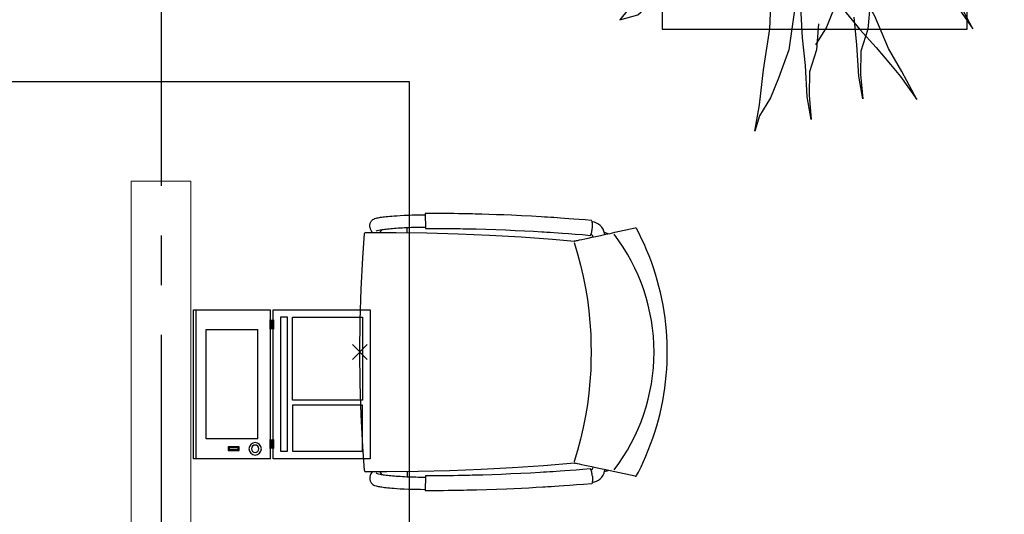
# Model space of a CAD drawing. Header units: millimetres. Extents: x -46954 to 169732, y -26853 to 94136.
# Tile 90 of 174: x -23392 to -21411, y 81109 to 82105. Entities that reach past the tile are written whole.
import ezdxf

# ---------------------------------------------------------------- set-up
doc = ezdxf.new("R2010")
doc.units = ezdxf.units.MM
doc.header["$LTSCALE"] = 400
doc.header["$PDMODE"] = 3
doc.header["$PDSIZE"] = 15
doc.linetypes.add('CENTER', pattern=[2, 1.25, -0.25, 0.25, -0.25])
doc.linetypes.add('HIDDEN', pattern=[0.375, 0.25, -0.125])
for name, color, linetype in [('-ve', 2, 'HIDDEN'), ('co2-1-n-1-0-8_ip0', 7, 'Continuous'), ('inr', 4, 'Continuous'), ('plant', 114, 'Continuous'), ('stramien', 1, 'CENTER'), ('timmerwerk-ge', 150, 'Continuous'), ('verlichting', 2, 'Continuous')]:
    doc.layers.add(name, color=color, linetype=linetype)

# ---------------------------------------------------------------- blocks, each defined once
blk = doc.blocks.new('symb-LPTP_b2')
for p, q in [((150, 0), (-150, 0)), ((-150, 0), (-150, -155)), ((150, -155), (150, 0)), ((150, -5), (-150, -5)), ((-110, -25), (-110, -129)), ((110, -25), (-110, -25)), ((110, -129), (110, -25)), ((110, -129), (-110, -129)), ((150, -155), (-150, -155)), ((150, -160), (-150, -160)), ((-150, -160), (-150, -355)), ((150, -355), (150, -160)), ((-150, -355), (150, -355))]:
    blk.add_line(p, q)
for points in [[(126.4, -69.8), (133.6, -69.8), (133.6, -91.9), (126.4, -91.9)], [(128.4, -71.8), (131.6, -71.8), (131.6, -89.9), (128.4, -89.9)], [(-135, -175), (135, -175), (135, -188.8), (-135, -188.8)], [(32.1, -198.8), (-135, -198.8), (-135, -340), (32.1, -340)], [(42.1, -198.8), (135, -198.8), (135, -340), (42.1, -340)]]:
    blk.add_lwpolyline(points, close=True)
for points in [[(-129.8, -157.5, 10, 10, 0), (-110.7, -157.5, 10, 10, 0)], [(129.8, -157.5, 10, 10, 0), (110.7, -157.5, 10, 10, 0)]]:
    blk.add_lwpolyline(points, format="xyseb")
for radius in [12.6, 7.57]:
    blk.add_circle((130, -123.9), radius)
blk = doc.blocks.new('co2-1-n-1-0-8_b2')
for p, q in [((-251.5, -20.3), (-255.8, -20.3)), ((251.5, -20.3), (255.8, -20.3)), ((-249.1, -132.2), (-279.1, -131.7)), ((-251.6, -131.7), (-251.6, -132.2)), ((251.6, -131.7), (251.6, -132.2)), ((-220.5, -431.4), (-220.7, -431.4)), ((220.7, -431.4), (220.5, -431.4)), ((-231.5, -468.8), (-234.2, -468.3)), ((234.4, -468), (231.4, -468.6)), ((-239.3, -492.8), (-236.8, -493.3)), ((236.7, -493), (239.1, -492.6)), ((-250, -554.2), (-241.1, -513.2)), ((241.1, -513.2), (250, -554.2))]:
    blk.add_line(p, q)
at = {"flags": 128}
for points in [[(-238.5, -9.5), (-189.8, -6), (-126.6, -2.7), (-63.3, -0.7), (0, 0)], [(0, 0), (63.3, -0.7), (126.6, -2.7), (189.8, -6), (238.5, -9.5)], [(-223.6, -431.8), (-228.8, -369.6), (-233.1, -307.4), (-236.5, -244.1), (-239, -180.9), (-240.5, -117.6), (-241, -54.2), (-240.8, -12)], [(240.8, -12), (240.9, -73.4), (240.1, -134.8), (238.4, -198.1), (235.7, -261.3), (232, -324.6), (227.4, -387.7), (223.6, -431.8)], [(-255.8, -20.3), (-257.1, -20.4), (-258.3, -20.7), (-259.5, -21.1), (-260.7, -21.6), (-261.9, -22.1), (-263, -22.8), (-264.1, -23.6), (-265.4, -24.8), (-266.8, -26.5), (-267.8, -28.1), (-268.4, -29.4), (-268.8, -30.4), (-269.5, -32.8), (-270, -34.9), (-270.5, -37.1), (-270.9, -39.4), (-271.3, -41.9), (-271.6, -44.3), (-272, -46.9), (-272.4, -49.7), (-272.7, -52.9), (-273.1, -56.4), (-273.5, -60.3), (-273.8, -64.4), (-274.2, -69.1), (-274.6, -74.7), (-275, -81.4), (-275.4, -89.2), (-275.8, -98.1), (-276, -105.6), (-276.2, -113.7), (-276.3, -122.4), (-276.4, -131.8)], [(255.8, -20.3), (257.1, -20.4), (258.3, -20.7), (259.5, -21.1), (260.7, -21.6), (261.9, -22.1), (263, -22.8), (264.1, -23.6), (265.4, -24.8), (266.8, -26.5), (267.8, -28.1), (268.4, -29.4), (268.8, -30.4), (269.5, -32.8), (270, -34.9), (270.5, -37.1), (270.9, -39.4), (271.3, -41.9), (271.6, -44.3), (272, -46.9), (272.4, -49.7), (272.7, -52.9), (273.1, -56.4), (273.5, -60.3), (273.8, -64.4), (274.2, -69.1), (274.6, -74.7), (275, -81.4), (275.4, -89.2), (275.8, -98.1), (276, -105.6), (276.2, -113.7), (276.3, -122.4), (276.4, -131.8)], [(-240.5, -95.2), (-241.5, -95.2), (-243, -95.2), (-244.8, -95.2), (-246.8, -95.2), (-248.9, -95.3), (-251, -95.3)], [(240.7, -95.2), (241.5, -95.2), (243, -95.2), (244.8, -95.2), (246.8, -95.2), (248.9, -95.3), (250.8, -95.3)], [(-250, -468), (-253.3, -468.2), (-255.6, -468.2), (-257.8, -468.2), (-259.7, -468), (-261.4, -467.8), (-262.7, -467.5), (-264.9, -466.6), (-266.3, -450.4), (-267.4, -435.8), (-268.5, -422.4), (-269.3, -410.3), (-270, -401), (-270.6, -392.6), (-271.1, -385.1), (-271.5, -378.5), (-271.8, -372.8), (-272.1, -368), (-272.9, -354.6), (-273.7, -340.4), (-274.5, -325.4), (-275.2, -310.1), (-275.8, -294.9), (-276.6, -274.8), (-277.3, -254.8), (-277.8, -234.9), (-278, -228.3), (-278.2, -221.8), (-278.3, -215.3), (-278.4, -208.9), (-278.5, -202.3), (-278.7, -195.2), (-278.8, -187.2), (-278.9, -178.1), (-279, -168.1), (-279.1, -157), (-279.1, -144.8), (-279.1, -131.7)], [(-250, -468), (-248.5, -467.9), (-246.1, -467.6), (-243.8, -467.2), (-241.7, -466.8), (-239.8, -466.3), (-238.2, -465.8), (-237, -465.2), (-235, -464), (-236.3, -448.9), (-237.4, -435.5), (-238.3, -423.4), (-239.1, -412.6), (-239.8, -403.2), (-240.3, -395.1), (-240.8, -388.6), (-241.2, -382.4), (-241.6, -376), (-242, -369.6), (-242.4, -363.2), (-243.5, -343.6), (-244.5, -323.8), (-245.4, -304), (-246.2, -285.1), (-246.9, -266.1), (-247.5, -247.9), (-247.9, -231.1), (-248, -226.2), (-248.2, -220.5), (-248.3, -213.9), (-248.5, -206.4), (-248.6, -197.9), (-248.8, -188.5), (-248.9, -176.2), (-249, -162.7), (-249.1, -147.9), (-249.1, -132.2)], [(249.1, -132.2), (249.1, -146.9), (249, -160.6), (248.9, -172.9), (248.8, -183.9), (248.7, -193.5), (248.5, -201.8), (248.4, -208.3), (248.3, -214.7), (248.2, -221.1), (248, -227.6), (247.9, -234.1), (247.3, -253.9), (246.6, -273.8), (245.9, -293.6), (245, -312.5), (244.1, -331.4), (243.2, -349.5), (242.2, -366.2), (241.9, -371), (241.5, -376.6), (241.1, -383.1), (240.6, -390.6), (240.1, -398.9), (239.4, -408.1), (238.5, -420.2), (237.5, -433.4), (236.4, -447.9), (235, -464), (237, -465.2), (238.2, -465.8), (239.8, -466.3), (241.7, -466.8), (243.8, -467.2), (246.1, -467.6), (248.5, -467.9), (250, -468)], [(250, -468), (253.3, -468.2), (255.6, -468.2), (257.8, -468.2), (259.7, -468), (261.4, -467.8), (262.7, -467.5), (263.7, -467.1), (265, -466.1), (266, -453.4), (267, -441.6), (267.8, -430.7), (268.6, -420.8), (269.2, -412), (269.8, -404.1), (270.3, -397.1), (270.7, -390.6), (271.1, -384.3), (271.5, -377.9), (271.9, -371.5), (272.3, -365), (273.4, -345.2), (274.5, -325.3), (275.4, -305.3), (276, -290.1), (276.6, -274.8), (277.1, -259.7), (277.6, -245.3), (277.9, -231.9), (278, -226.9), (278.2, -221.2), (278.3, -214.5), (278.5, -206.9), (278.6, -198.4), (278.7, -188.9), (278.9, -176.5), (279, -162.9), (279.1, -148), (279.1, -131.7), (249.1, -132.2)], [(-224.9, -438.4), (-224.4, -436.2), (-224.1, -434.5), (-223.8, -433.2), (-223.6, -432.5)], [(-223.7, -432.8), (-223.7, -432.8), (-223.6, -432.5)], [(-223.6, -431.7), (-223.6, -431.7), (-223.6, -431.8)], [(0, -465.5), (-18.1, -465.2), (-36.1, -464.6), (-59.3, -463.1), (-82.5, -460.9), (-105.6, -457.9), (-128.5, -454.2), (-151.9, -449.7), (-175, -444.4), (-197.9, -438.3), (-220.5, -431.4)], [(220.5, -431.4), (198.1, -438.3), (175.3, -444.3), (152.1, -449.7), (128.5, -454.2), (105.7, -457.9), (82.8, -460.8), (59.5, -463.1), (36.1, -464.6), (18.1, -465.2), (0, -465.5)], [(223.6, -431.8), (223.6, -431.7), (223.6, -431.7)], [(223.6, -432.5), (223.6, -432.5), (223.7, -432.8)], [(223.6, -432.5), (223.7, -432.8), (224, -434), (224.4, -435.9), (224.9, -438.4)], [(-241.1, -513.2), (-239, -503.7), (-237.1, -494.8), (-234.9, -484.6), (-232.9, -475.3), (-231.1, -466.9), (-229.4, -459.3), (-228, -452.7), (-226.8, -447), (-225.7, -442.2), (-224.9, -438.4)], [(224.9, -438.4), (225.7, -442.2), (226.8, -447), (228, -452.7), (229.4, -459.3), (231.1, -466.8), (232.9, -475.2), (234.9, -484.6), (237.1, -494.8), (239, -503.7), (241.1, -513.2)], [(-248.6, -556.9), (-241.7, -560.6), (-230.9, -566), (-220.5, -570.8), (-209.7, -575.6), (-197.7, -580.6), (-185.6, -585.3), (-173.3, -589.7), (-161, -593.7), (-148.6, -597.5), (-136.1, -601), (-123.5, -604.2), (-110.8, -607), (-98.1, -609.6), (-85.4, -611.8), (-72.6, -613.8), (-59.7, -615.4), (-46.8, -616.7), (-33.9, -617.7), (-22.6, -618.2), (-10.7, -618.6), (0, -618.7)], [(0, -618.7), (7.7, -618.6), (19.8, -618.3), (31.2, -617.8), (42.9, -617), (55.8, -615.8), (68.7, -614.3), (81.5, -612.4), (94.3, -610.3), (107, -607.8), (119.7, -605.1), (132.3, -602), (144.8, -598.6), (157.2, -594.9), (169.5, -590.9), (181.8, -586.7), (194, -582.1), (206, -577.2), (217.9, -572), (228.2, -567.2), (238.9, -562), (248.7, -556.9)]]:
    blk.add_lwpolyline(points, dxfattribs=at)
for centre, radius, start, end in [((-238.3, -12), 2.5, 94.5665, 179.4807), ((238.3, -12), 2.5, 0.5193, 85.4335), ((-251.5, -32.8), 12.5, 31.8812, 90), ((-251.5, -32.8), 12.5, 293.1463, 327.6578), ((251.5, -32.8), 12.5, 90, 148.1188), ((251.5, -32.8), 12.5, 212.3422, 246.8537), ((-226.1, -432), 2.5, 341.6817, 5.2297), ((-226.1, -431.9), 2.5, 347.791, 5.2276), ((226.1, -431.9), 2.5, 174.7724, 192.209), ((226.1, -432), 2.5, 174.778, 187.1445), ((226.1, -432), 2.5, 187.1548, 198.3185), ((-233.6, -464.5), 28.8, 186.1005, 258.5426), ((-233.7, -464.5), 3.77, 192.8865, 261.7566), ((234, -464.6), 3.4, 276.6537, 346.9286), ((234, -464.6), 28.4, 280.3578, 354.0057), ((-166.7, -477.3), 75, 191.7314, 197.3164), ((166.7, -477.3), 75, 342.6747, 348.4513), ((0.2, -200.9), 391.2, 232.6355, 269.9709), ((-0.2, -200.9), 391.2, 270.0307, 307.3629), ((-247.5, -554.8), 2.5, 167.791, 242.1608), ((247.5, -554.8), 2.5, 297.8392, 12.209)]:
    blk.add_arc(centre, radius, start, end)
for points in [[(-243.3, -32.8), (-243.7, -32.8), (-244.1, -33.5), (-245, -36.2), (-245.5, -38.1), (-246.4, -43.2), (-246.9, -46.3), (-247.8, -53.6), (-248.3, -57.8), (-249.1, -67), (-249.5, -72), (-250.2, -82.7), (-250.6, -88.4), (-251.1, -100.3), (-251.3, -106.4), (-251.5, -118.9), (-251.6, -125.3), (-251.6, -131.7)], [(243.3, -32.8), (243.7, -32.8), (244.1, -33.5), (245, -36.2), (245.5, -38.1), (246.4, -43.2), (246.9, -46.3), (247.8, -53.6), (248.3, -57.8), (249.1, -67), (249.5, -72), (250.2, -82.7), (250.6, -88.4), (251.1, -100.3), (251.3, -106.4), (251.5, -118.9), (251.6, -125.3), (251.6, -131.7)]]:
    blk.add_open_spline(points, degree=3, knots=[0, 0, 0, 0, 0.125, 0.125, 0.25, 0.25, 0.375, 0.375, 0.5, 0.5, 0.625, 0.625, 0.75, 0.75, 0.875, 0.875, 0.9994014, 0.9994014, 0.9994014, 0.9994014])
at = {"layer": 'co2-1-n-1-0-8_ip0'}
blk.add_point((0, 0), dxfattribs=at)
blk = doc.blocks.new('boom nieuw 01')
at = {"layer": 'plant', "extrusion": (0, -4.44089e-16, -1)}
for p, q in [((-224.7, 788.7), (-238, 749.2)), ((-224.7, 788.7), (-238, 749.2)), ((-224.7, 744.5), (-224.7, 788.7)), ((-224.7, 744.5), (-224.7, 788.7)), ((-573.8, 694.3), (-627.3, 736.9)), ((-627.3, 736.9), (-616.4, 698.2)), ((-573.8, 694.3), (-627.3, 736.9)), ((-627.3, 736.9), (-616.4, 698.2)), ((-238, 749.2), (-256.6, 677.1)), ((-238, 749.2), (-256.6, 677.1)), ((-219.3, 695.7), (-224.7, 744.5)), ((-219.3, 695.7), (-224.7, 744.5)), ((-616.4, 698.2), (-563.7, 639.2)), ((-616.4, 698.2), (-563.7, 639.2)), ((-518.7, 654), (-573.8, 694.3)), ((-518.7, 654), (-573.8, 694.3)), ((-284.5, 709.5), (-297.8, 669.9)), ((-284.5, 665.3), (-284.5, 709.5)), ((-218.5, 629.8), (-219.3, 695.7)), ((-218.5, 629.8), (-219.3, 695.7)), ((-297.8, 669.9), (-316.4, 597.8)), ((-256.6, 677.1), (-284.5, 618.9)), ((-256.6, 677.1), (-284.5, 618.9)), ((-466.7, 617.5), (-518.7, 654)), ((-466.7, 617.5), (-518.7, 654)), ((-279.1, 616.4), (-284.5, 665.3)), ((-563.7, 639.2), (-510.2, 574.1)), ((-563.7, 639.2), (-510.2, 574.1)), ((-227.1, 576.3), (-218.5, 629.8)), ((-227.1, 576.3), (-218.5, 629.8)), ((-412.5, 564.8), (-466.7, 617.5)), ((-412.5, 564.8), (-466.7, 617.5)), ((-284.5, 618.9), (-308.5, 551.4)), ((-284.5, 618.9), (-308.5, 551.4)), ((9.4, 616.6), (-55, 579.3)), ((9.4, 616.6), (-55, 579.3)), ((-35.5, 579.3), (9.4, 616.6)), ((-35.5, 579.3), (9.4, 616.6)), ((-316.4, 597.8), (-344.3, 539.7)), ((-530.6, 541.3), (-584.1, 583.9)), ((-584.1, 583.9), (-573.3, 545.2)), ((-530.6, 541.3), (-584.1, 583.9)), ((-584.1, 583.9), (-573.3, 545.2)), ((-510.2, 574.1), (-462.9, 509.7)), ((-510.2, 574.1), (-462.9, 509.7)), ((-369, 511.3), (-412.5, 564.8)), ((-369, 511.3), (-412.5, 564.8)), ((-242.6, 518.9), (-227.1, 576.3)), ((-242.6, 518.9), (-227.1, 576.3)), ((-55, 579.3), (-119.3, 547.6)), ((-55, 579.3), (-119.3, 547.6)), ((-55, 560), (-35.5, 579.3)), ((-55, 560), (-35.5, 579.3)), ((125.7, 568.5), (73, 551.4)), ((125.7, 568.5), (73, 551.4)), ((91.6, 539), (125.7, 568.5)), ((91.6, 539), (125.7, 568.5)), ((-573.3, 545.2), (-520.5, 486.2)), ((-573.3, 545.2), (-520.5, 486.2)), ((-308.5, 551.4), (-333.3, 487.8)), ((-308.5, 551.4), (-333.3, 487.8)), ((-119.3, 547.6), (-186.8, 511.1)), ((-101.5, 523.5), (-55, 560)), ((-101.5, 523.5), (-55, 560)), ((73, 551.4), (-3.8, 516.5)), ((73, 551.4), (-3.8, 516.5)), ((-475.6, 501), (-530.6, 541.3)), ((-475.6, 501), (-530.6, 541.3)), ((-344.3, 539.7), (-368.3, 472.2)), ((-95.3, 500.1), (-50.4, 537.3)), ((61.4, 516.5), (91.6, 539)), ((61.4, 516.5), (91.6, 539)), ((-462.9, 509.7), (-423.3, 465.5)), ((-462.9, 509.7), (-423.3, 465.5)), ((-186.8, 511.1), (-234.1, 478.6)), ((-186.8, 511.1), (-234.1, 478.6)), ((-3.8, 516.5), (-69.7, 496.4)), ((-3.8, 516.5), (-69.7, 496.4)), ((19.5, 490.2), (61.4, 516.5)), ((19.5, 490.2), (61.4, 516.5)), ((-520.5, 486.2), (-467, 421.1)), ((-520.5, 486.2), (-467, 421.1)), ((-423.6, 464.5), (-475.6, 501)), ((-423.6, 464.5), (-475.6, 501)), ((-167.4, 459.9), (-135.6, 487.8)), ((-167.4, 459.9), (-135.6, 487.8)), ((-25.5, 463.8), (19.5, 490.2)), ((-25.5, 463.8), (19.5, 490.2)), ((-369.3, 411.8), (-423.6, 464.5)), ((-369.3, 411.8), (-423.6, 464.5)), ((-423.3, 465.5), (-397, 443.8)), ((-423.3, 465.5), (-397, 443.8)), ((-78.2, 442.9), (-25.5, 463.8)), ((-78.2, 442.9), (-25.5, 463.8)), ((-830.8, 440.5), (-863.4, 450.5)), ((-863.4, 450.5), (-807.5, 440.5)), ((-830.8, 440.5), (-863.4, 450.5)), ((-863.4, 450.5), (-807.5, 440.5)), ((-792.8, 417.2), (-830.8, 440.5)), ((-792.8, 417.2), (-830.8, 440.5)), ((-807.5, 440.5), (-733.1, 431.9)), ((-807.5, 440.5), (-733.1, 431.9)), ((-195.4, 408.6), (-161.3, 444.2)), ((-127.8, 423.5), (-78.2, 442.9)), ((-127.8, 423.5), (-78.2, 442.9)), ((-733.1, 431.9), (-646.2, 418.7)), ((-733.1, 431.9), (-646.2, 418.7)), ((-646.2, 418.7), (-567.1, 414.8)), ((-646.2, 418.7), (-567.1, 414.8)), ((-567.1, 414.8), (-509.8, 422.6)), ((-567.1, 414.8), (-509.8, 422.6)), ((-509.8, 422.6), (-450.9, 434.3)), ((-509.8, 422.6), (-450.9, 434.3)), ((-169.7, 409.6), (-127.8, 423.5)), ((-169.7, 409.6), (-127.8, 423.5)), ((-750.9, 400.1), (-792.8, 417.2)), ((-750.9, 400.1), (-792.8, 417.2)), ((-690.5, 378.4), (-750.9, 400.1)), ((-690.5, 378.4), (-750.9, 400.1)), ((140.3, 402.5), (70.5, 387.7)), ((140.3, 402.5), (70.5, 387.7)), ((103.9, 389.3), (140.3, 402.5)), ((103.9, 389.3), (140.3, 402.5)), ((-601.3, 365.2), (-690.5, 378.4)), ((-601.3, 365.2), (-690.5, 378.4)), ((-14.8, 384.6), (-100.1, 386.9)), ((-14.8, 384.6), (-100.1, 386.9)), ((70.5, 387.7), (-14.8, 384.6)), ((70.5, 387.7), (-14.8, 384.6)), ((51.1, 370.7), (103.9, 389.3)), ((51.1, 370.7), (103.9, 389.3)), ((-547, 362.1), (-601.3, 365.2)), ((-547, 362.1), (-601.3, 365.2)), ((-231.2, 344.3), (-253.6, 370.7)), ((-231.2, 344.3), (-253.6, 370.7)), ((-105.3, 362.3), (-122.3, 363.9)), ((-105.3, 362.3), (-122.3, 363.9)), ((-82.8, 335.9), (-105.3, 362.3)), ((-82.8, 335.9), (-105.3, 362.3)), ((-4.7, 353.6), (51.1, 370.7)), ((-4.7, 353.6), (51.1, 370.7)), ((224.1, 358.6), (154.3, 343.8)), ((224.1, 358.6), (154.3, 343.8)), ((187.6, 345.4), (224.1, 358.6)), ((187.6, 345.4), (224.1, 358.6)), ((-838.2, 330.7), (-790.1, 339.3)), ((-838.2, 330.7), (-790.1, 339.3)), ((-787.1, 335.4), (-838.2, 330.7)), ((-787.1, 335.4), (-838.2, 330.7)), ((-790.1, 339.3), (-724.3, 343.1)), ((-790.1, 339.3), (-724.3, 343.1)), ((-737.4, 334.6), (-787.1, 335.4)), ((-737.4, 334.6), (-787.1, 335.4)), ((-690.9, 319.8), (-737.4, 334.6)), ((-724.3, 343.1), (-665.3, 349.3)), ((-724.3, 343.1), (-665.3, 349.3)), ((-665.3, 349.3), (-612.6, 352.4)), ((-665.3, 349.3), (-612.6, 352.4)), ((-612.6, 352.4), (-577.7, 349.3)), ((-612.6, 352.4), (-577.7, 349.3)), ((-397.8, 347), (-435.8, 328.4)), ((-397.8, 347), (-435.8, 328.4)), ((-191.6, 292.4), (-231.2, 344.3)), ((-191.6, 292.4), (-231.2, 344.3)), ((-43.2, 284), (-82.8, 335.9)), ((-43.2, 284), (-82.8, 335.9)), ((69, 340.7), (-16.3, 343)), ((69, 340.7), (-16.3, 343)), ((154.3, 343.8), (69, 340.7)), ((154.3, 343.8), (69, 340.7)), ((134.9, 326.8), (187.6, 345.4)), ((134.9, 326.8), (187.6, 345.4)), ((-635.8, 315.2), (-690.9, 319.8)), ((-635.8, 315.2), (-690.9, 319.8)), ((-642.4, 298.2), (-680.4, 321.5)), ((-642.4, 298.2), (-680.4, 321.5)), ((-552.9, 314.1), (-604.1, 262.9)), ((-552.9, 314.1), (-604.1, 262.9)), ((-113, 330.5), (-85.1, 277)), ((-113, 330.5), (-85.1, 277)), ((79.1, 309.7), (134.9, 326.8)), ((79.1, 309.7), (134.9, 326.8)), ((-600.5, 281.1), (-642.4, 298.2)), ((-600.5, 281.1), (-642.4, 298.2)), ((-582.7, 312.9), (-495.8, 299.8)), ((-582.7, 312.9), (-495.8, 299.8)), ((-495.8, 299.8), (-416.7, 295.8)), ((-495.8, 299.8), (-416.7, 295.8)), ((-472.3, 291.6), (-455.2, 308.6)), ((-472.3, 291.6), (-455.2, 308.6)), ((-151.3, 243.5), (-191.6, 292.4)), ((-151.3, 243.5), (-191.6, 292.4)), ((-127.2, 307.4), (-59, 290.3)), ((-127.2, 307.4), (-59, 290.3)), ((-59, 290.3), (16.3, 294.2)), ((-59, 290.3), (16.3, 294.2)), ((16.3, 294.2), (79.1, 309.7)), ((16.3, 294.2), (79.1, 309.7)), ((-540, 259.4), (-600.5, 281.1)), ((-540, 259.4), (-600.5, 281.1)), ((-511.1, 262.9), (-472.3, 291.6)), ((-511.1, 262.9), (-472.3, 291.6)), ((-280.7, 287.7), (-231.9, 238.1)), ((-280.7, 287.7), (-231.9, 238.1)), ((-233.5, 285.4), (-204, 232.6)), ((-233.5, 285.4), (-204, 232.6)), ((-85.1, 277), (-55.6, 224.2)), ((-85.1, 277), (-55.6, 224.2)), ((-2.9, 235.1), (-43.2, 284)), ((-2.9, 235.1), (-43.2, 284)), ((-604.1, 262.9), (-647.5, 228)), ((-604.1, 262.9), (-647.5, 228)), ((-567.7, 224.9), (-511.1, 262.9)), ((-567.7, 224.9), (-511.1, 262.9)), ((-450.8, 246.2), (-540, 259.4)), ((-450.8, 246.2), (-540, 259.4)), ((-193.9, 215.6), (-242, 259.8)), ((-193.9, 215.6), (-242, 259.8)), ((-794.4, 221.4), (-746.3, 230)), ((-794.4, 221.4), (-746.3, 230)), ((-746.3, 230), (-680.4, 233.8)), ((-746.3, 230), (-680.4, 233.8)), ((-680.4, 233.8), (-621.4, 240)), ((-680.4, 233.8), (-621.4, 240)), ((-396.6, 243.1), (-450.8, 246.2)), ((-396.6, 243.1), (-450.8, 246.2)), ((-369.1, 232.3), (-402.5, 195.1)), ((-369.1, 232.3), (-402.5, 195.1)), ((-353.9, 237.7), (-391.9, 219.1)), ((-353.9, 237.7), (-391.9, 219.1)), ((-231.9, 238.1), (-199.3, 193.9)), ((-231.9, 238.1), (-199.3, 193.9)), ((-204, 232.6), (-173.8, 186.1)), ((-204, 232.6), (-173.8, 186.1)), ((-33.4, 98.5), (-151.3, 243.5)), ((-33.4, 98.5), (-151.3, 243.5)), ((-743.2, 226.1), (-794.4, 221.4)), ((-743.2, 226.1), (-794.4, 221.4)), ((-693.6, 225.3), (-743.2, 226.1)), ((-693.6, 225.3), (-743.2, 226.1)), ((-647, 210.5), (-693.6, 225.3)), ((-647, 210.5), (-693.6, 225.3)), ((-647.5, 228), (-685.5, 193.1)), ((-647.5, 228), (-685.5, 193.1)), ((-592, 205.9), (-647, 210.5)), ((-592, 205.9), (-647, 210.5)), ((-619.6, 196.2), (-567.7, 224.9)), ((-619.6, 196.2), (-567.7, 224.9)), ((-391.9, 219.1), (-495.8, 183.4)), ((-391.9, 219.1), (-495.8, 183.4)), ((-296.5, 215.1), (-268.6, 161.6)), ((-296.5, 215.1), (-268.6, 161.6)), ((-173.8, 186.1), (-193.9, 215.6)), ((-173.8, 186.1), (-193.9, 215.6)), ((-55.6, 224.2), (-25.4, 177.7)), ((-55.6, 224.2), (-25.4, 177.7)), ((-685.5, 193.1), (-722, 162.8)), ((-685.5, 193.1), (-722, 162.8)), ((-687.8, 166.7), (-619.6, 196.2)), ((-687.8, 166.7), (-619.6, 196.2)), ((-548.5, 185.8), (-592, 205.9)), ((-548.5, 185.8), (-592, 205.9)), ((-402.5, 195.1), (-453.7, 143.9)), ((-402.5, 195.1), (-453.7, 143.9)), ((-199.3, 193.9), (-138.1, 142.7)), ((-199.3, 193.9), (-138.1, 142.7)), ((-25.4, 177.7), (-45.6, 207.2)), ((-25.4, 177.7), (-45.6, 207.2)), ((-495.8, 183.4), (-548.5, 185.8)), ((-495.8, 183.4), (-548.5, 185.8)), ((-186.4, 119.7), (-226.7, 168.6)), ((-186.4, 119.7), (-226.7, 168.6)), ((-722, 162.8), (-747.6, 141.1)), ((-722, 162.8), (-747.6, 141.1)), ((-736.7, 138.8), (-687.8, 166.7)), ((-736.7, 138.8), (-687.8, 166.7)), ((-268.6, 161.6), (-239.1, 108.8)), ((-268.6, 161.6), (-239.1, 108.8)), ((-262.5, 88.8), (-247.8, 154.7)), ((-262.5, 88.8), (-247.8, 154.7)), ((-747.6, 141.1), (-796.4, 107)), ((-747.6, 141.1), (-796.4, 107)), ((-796.4, 107), (-736.7, 138.8)), ((-796.4, 107), (-736.7, 138.8)), ((-453.7, 143.9), (-497.1, 109)), ((-453.7, 143.9), (-497.1, 109)), ((-138.1, 142.7), (-93.1, 115.6)), ((-138.1, 142.7), (-93.1, 115.6)), ((-497.1, 109), (-535.1, 74.1)), ((-497.1, 109), (-535.1, 74.1)), ((-469.2, 77.2), (-417.3, 105.9)), ((-469.2, 77.2), (-417.3, 105.9)), ((-302.7, 34.4), (-303.5, 106.5)), ((-302.7, 34.4), (-303.5, 106.5)), ((-267.1, 114.3), (-234.5, 70.1)), ((-267.1, 114.3), (-234.5, 70.1)), ((-68.6, -25.3), (-186.4, 119.7)), ((-68.6, -25.3), (-186.4, 119.7)), ((-93.1, 115.6), (-36.5, 86.1)), ((-93.1, 115.6), (-36.5, 86.1)), ((-380.3, 87.1), (-378, 36.8)), ((-380.3, 87.1), (-378, 36.8)), ((-316.9, 95), (-308.3, 24.4)), ((-316.9, 95), (-308.3, 24.4)), ((-278.1, 12), (-262.5, 88.8)), ((-278.1, 12), (-262.5, 88.8)), ((-36.5, 86.1), (2.3, 55.9)), ((-36.5, 86.1), (2.3, 55.9)), ((2.3, 55.9), (-33.4, 98.5)), ((2.3, 55.9), (-33.4, 98.5)), ((-535.1, 74.1), (-571.6, 43.9)), ((-535.1, 74.1), (-571.6, 43.9)), ((-537.4, 47.8), (-469.2, 77.2)), ((-537.4, 47.8), (-469.2, 77.2)), ((-234.5, 70.1), (-173.3, 18.9)), ((-234.5, 70.1), (-173.3, 18.9)), ((-571.6, 43.9), (-597.1, 22.1)), ((-571.6, 43.9), (-597.1, 22.1)), ((-586.3, 19.8), (-537.4, 47.8)), ((-586.3, 19.8), (-537.4, 47.8)), ((-597.1, 22.1), (-646, -12)), ((-597.1, 22.1), (-646, -12)), ((-378, 36.8), (-371.8, -25.3)), ((-378, 36.8), (-371.8, -25.3)), ((-317.5, -31.5), (-302.7, 34.4)), ((-317.5, -31.5), (-302.7, 34.4)), ((-308.3, 24.4), (-303.6, -32.2)), ((-308.3, 24.4), (-303.6, -32.2)), ((-646, -12), (-586.3, 19.8)), ((-646, -12), (-586.3, 19.8)), ((-292.8, -57.8), (-278.1, 12)), ((-292.8, -57.8), (-278.1, 12)), ((-173.3, 18.9), (-128.3, -8.2)), ((-173.3, 18.9), (-128.3, -8.2)), ((-128.3, -8.2), (-71.7, -37.7)), ((-128.3, -8.2), (-71.7, -37.7)), ((-371.8, -25.3), (-363.2, -95.9)), ((-371.8, -25.3), (-363.2, -95.9)), ((-333, -108.3), (-317.5, -31.5)), ((-333, -108.3), (-317.5, -31.5)), ((-303.6, -32.2), (-299, -81)), ((-303.6, -32.2), (-299, -81)), ((-71.7, -37.7), (-32.9, -67.9)), ((-71.7, -37.7), (-32.9, -67.9)), ((-32.9, -67.9), (-68.6, -25.3)), ((-32.9, -67.9), (-68.6, -25.3)), ((-302.9, -123.7), (-292.8, -57.8)), ((-302.9, -123.7), (-292.8, -57.8)), ((-299, -81), (-302.9, -123.7)), ((-299, -81), (-302.9, -123.7)), ((-363.2, -95.9), (-358.6, -152.4)), ((-363.2, -95.9), (-358.6, -152.4)), ((-347.7, -178.1), (-333, -108.3)), ((-347.7, -178.1), (-333, -108.3)), ((-358.6, -152.4), (-353.9, -201.3)), ((-358.6, -152.4), (-353.9, -201.3)), ((-357.8, -243.9), (-347.7, -178.1)), ((-357.8, -243.9), (-347.7, -178.1)), ((-353.9, -201.3), (-357.8, -243.9)), ((-353.9, -201.3), (-357.8, -243.9))]:
    blk.add_line(p, q, dxfattribs=at)
at = {"layer": 'timmerwerk-ge', "linetype": 'Continuous', "extrusion": (0, -4.44089e-16, -1)}
for p, q in [((0, 647), (-647, 647)), ((-647, 647), (-647, 0)), ((0, 0), (0, 647)), ((-647, 0), (0, 0))]:
    blk.add_line(p, q, dxfattribs=at)

msp = doc.modelspace()

# ---------------------------------------------------------------- linework, layer by layer
at = {"layer": 'inr'}
msp.add_lwpolyline([(-23607.73324, 81979.957), (-23607.73324, 79579.957), (-22607.73324, 79579.957), (-22607.73324, 81979.957)], close=True, dxfattribs=at)
at = {"layer": 'stramien'}
msp.add_line((-23107.73324, 86270.47274), (-23107.73324, 67562.50274), dxfattribs=at)
at = {"layer": 'verlichting', "lineweight": 0}
msp.add_lwpolyline([(-23047.73324, 79779.957), (-23047.73324, 81779.957), (-23167.73324, 81779.957), (-23167.73324, 79779.957)], close=True, dxfattribs=at)

# ---------------------------------------------------------------- block references
at = {"layer": '-ve', "xscale": 0.9488793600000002, "yscale": 0.9488793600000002, "zscale": 0.9488793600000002, "rotation": 90}
msp.add_blockref('boom nieuw 01', (-21485.4267, 82699.52892), dxfattribs=at)
at = {"layer": 'inr', "rotation": 90}
msp.add_blockref('co2-1-n-1-0-8_b2', (-22707.73324, 81435.63754), dxfattribs=at)
at = {"layer": 'inr', "xscale": -1, "rotation": 90}
msp.add_blockref('symb-LPTP_b2', (-23042.16567, 81370.97385), dxfattribs=at)

doc.saveas('drawing.dxf')
